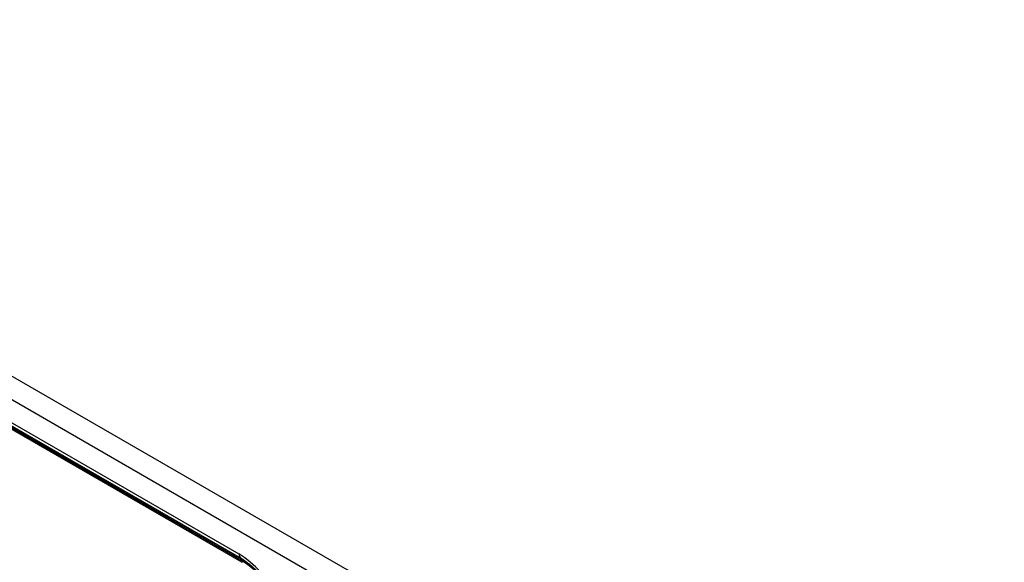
# Paper-space layout 'Specification Drawing' of a CAD drawing. Header units: millimetres. Extents: x 0 to 420, y 0 to 297.
# Tile 13 of 38: x 65.4 to 77.62, y 111.54 to 118.27. Entities that reach past the tile are written whole.
import ezdxf

# ---------------------------------------------------------------- set-up
doc = ezdxf.new("R2010")
doc.units = ezdxf.units.MM

psp = doc.layouts.new('Specification Drawing')

# ---------------------------------------------------------------- linework, layer by layer
at = {"color": 7, "linetype": 'Continuous', "lineweight": 25}
for p, q in [((42.0601, 127.2732), (77.9497, 106.5545)), ((41.9344, 127.0554), (77.824, 106.3368)), ((51.6335, 121.1681), (68.1248, 111.6478)), ((51.6588, 121.1121), (68.1501, 111.5919)), ((68.161, 111.5441), (51.6775, 121.0597)), ((68.1751, 111.5522), (51.6917, 121.0679)), ((68.1877, 111.5694), (51.6964, 121.0896)), ((51.7003, 121.0684), (68.1837, 111.5527)), ((68.161, 111.5441), (68.1751, 111.5522)), ((68.179, 111.5499), (68.1837, 111.5527))]:
    psp.add_line(p, q, dxfattribs=at)
for centre, radius, start, end in [((68.1856, 111.6416), 0.0611, 174.16691, 234.25175), ((67.3543, 110.4433), 1.4299, 2.60548, 57.39452), ((67.531, 110.5453), 1.1953, 2.60548, 57.39452), ((67.5443, 110.5529), 1.1868, 2.60548, 57.39452)]:
    psp.add_arc(centre, radius, start, end, dxfattribs=at)
psp.add_open_spline([(68.1501, 111.5919), (68.1695, 111.58), (68.2261, 111.5453), (68.3217, 111.4671), (68.4306, 111.3521), (68.5299, 111.2178), (68.6147, 111.0706), (68.681, 110.917), (68.7258, 110.7646), (68.7448, 110.6443), (68.7464, 110.5793), (68.7469, 110.5582)], degree=3, knots=[0, 0, 0, 0, 0.0642461, 0.1881766, 0.3129575, 0.4384523, 0.5643575, 0.6902801, 0.815675, 0.9401415, 1, 1, 1, 1], dxfattribs=at)

doc.saveas('drawing.dxf')
